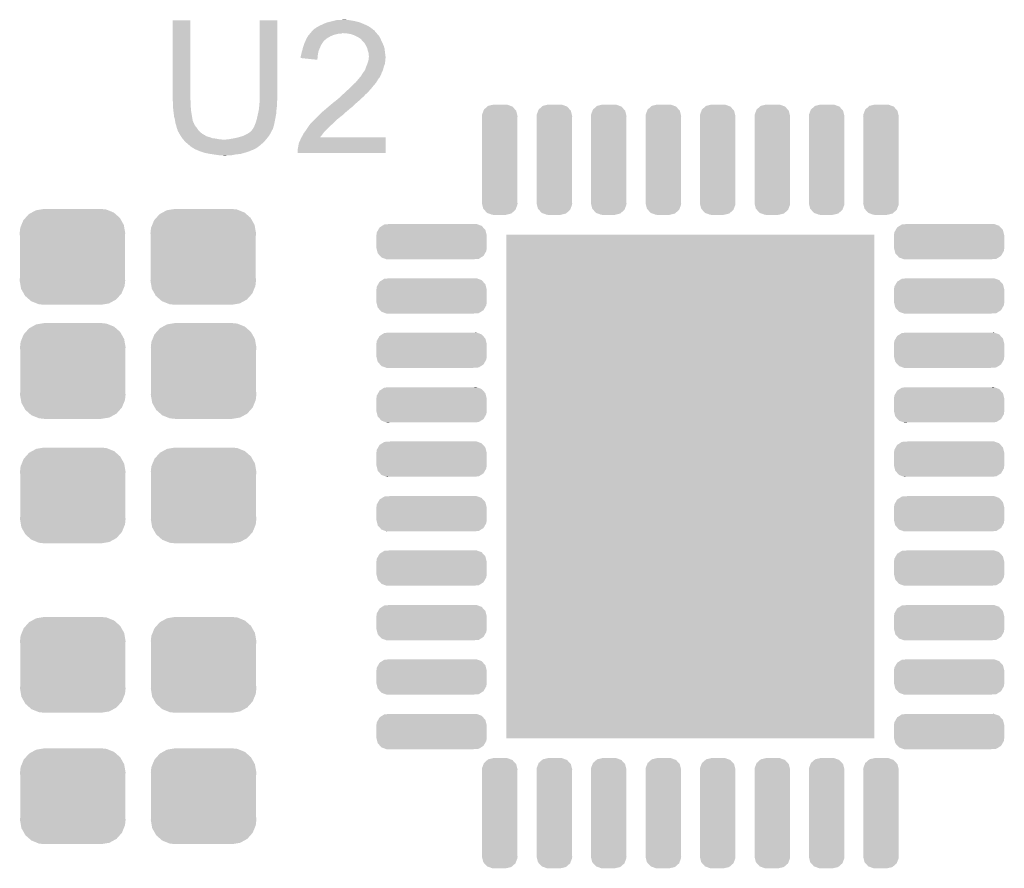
# Model space of a CAD drawing. Extents: x -1.4 to 24.2, y -3.9 to 53.4.
# Tile 18 of 33: x 9.8 to 17.1, y 23.1 to 29.3. Entities that reach past the tile are written whole.
import ezdxf

# ---------------------------------------------------------------- set-up
doc = ezdxf.new("R2010")
doc.units = 0
doc.layers.get('0').update_dxf_attribs({"linetype": 'CONTINUOUS'})
doc.layers.add('BLDC_FOC_CLICK_V100_GTO', color=11, linetype='CONTINUOUS')
doc.layers.add('BLDC_FOC_CLICK_V100_GTS', color=8, linetype='CONTINUOUS')

# ---------------------------------------------------------------- blocks, each defined once
blk = doc.blocks.new('RECTANGLE_84')
blk.add_solid([(1.35001, 1.85039), (1.35001, -1.85039), (-1.35001, 1.85039), (-1.35001, -1.85039)])
blk = doc.blocks.new('CUSTOM_95')
for points in [[(-0.34504, 0.286174), (-0.320744, 0.31339), (0.348152, 0.286174), (0.317222, 0.31339)], [(-0.320744, 0.31339), (-0.298526, 0.325596), (0.317222, 0.31339), (0.30335, 0.325596)], [(-0.298526, 0.325596), (-0.268438, 0.342124), (0.30335, 0.325596), (0.2622, 0.342124)], [(-0.268438, 0.342124), (-0.233628, 0.347838), (0.2622, 0.342124), (0.247972, 0.347838)], [(-0.233628, 0.347838), (-0.20955, 0.35179), (0.247972, 0.347838), (0.20955, 0.35179)], [(-0.383124, 0.213652), (-0.37475, 0.234078), (0.380766, 0.213652), (0.377262, 0.234078)], [(-0.37475, 0.234078), (-0.360486, 0.26887), (0.377262, 0.234078), (0.357822, 0.26887)], [(-0.360486, 0.26887), (-0.34504, 0.286174), (0.357822, 0.26887), (0.348152, 0.286174)], [(-0.38735, 0.17526), (-0.383124, 0.213652), (0.38735, 0.17526), (0.380766, 0.213652)], [(-0.38608, 0.154124), (-0.38735, 0.17526), (0.38608, 0.154124), (0.38735, 0.17526)], [(-0.38608, -0.154124), (-0.38608, 0.154124), (0.38608, -0.154124), (0.38608, 0.154124)], [(-0.38735, -0.17526), (-0.38608, -0.154124), (0.38735, -0.17526), (0.38608, -0.154124)], [(-0.380764, -0.213652), (-0.38735, -0.17526), (0.383124, -0.213652), (0.38735, -0.17526)], [(-0.377262, -0.234078), (-0.380764, -0.213652), (0.374748, -0.234078), (0.383124, -0.213652)], [(-0.35782, -0.26887), (-0.377262, -0.234078), (0.360486, -0.26887), (0.374748, -0.234078)], [(-0.348152, -0.286174), (-0.35782, -0.26887), (0.345038, -0.286174), (0.360486, -0.26887)], [(-0.31722, -0.31339), (-0.348152, -0.286174), (0.320744, -0.31339), (0.345038, -0.286174)], [(-0.30335, -0.325596), (-0.31722, -0.31339), (0.298524, -0.325596), (0.320744, -0.31339)], [(-0.262198, -0.342124), (-0.30335, -0.325596), (0.268438, -0.342124), (0.298524, -0.325596)], [(-0.247972, -0.347838), (-0.262198, -0.342124), (0.233626, -0.347838), (0.268438, -0.342124)], [(-0.20955, -0.35179), (-0.247972, -0.347838), (0.20955, -0.35179), (0.233626, -0.347838)]]:
    blk.add_solid(points)
blk = doc.blocks.new('CUSTOM_100')
for points in [[(-0.401954, 0.06875), (-0.392238, 0.085758), (0.399372, 0.06875), (0.395118, 0.085758)], [(-0.392238, 0.085758), (-0.381482, 0.104584), (0.395118, 0.085758), (0.378104, 0.104584)], [(-0.381482, 0.104584), (-0.362752, 0.116376), (0.378104, 0.104584), (0.367446, 0.116376)], [(-0.362752, 0.116376), (-0.346556, 0.126572), (0.367446, 0.116376), (0.339164, 0.126572)], [(-0.346556, 0.126572), (-0.305394, 0.12954), (0.339164, 0.126572), (0.33093, 0.12954)], [(0.305394, 0.12954), (0.328622, 0.130372), (0.33093, 0.12954), (0.328622, 0.130372)], [(-0.40513, 0.04572), (-0.401954, 0.06875), (0.40513, 0.04572), (0.399372, 0.06875)], [(-0.40513, 0.04445), (-0.40513, 0.04572), (0.40513, 0.04445), (0.40513, 0.04572)], [(-0.40513, -0.04445), (-0.40513, 0.04445), (0.40513, -0.04445), (0.40513, 0.04445)], [(-0.40513, -0.04572), (-0.40513, -0.04445), (0.40513, -0.04572), (0.40513, -0.04445)], [(-0.399372, -0.068746), (-0.40513, -0.04572), (0.401954, -0.068746), (0.40513, -0.04572)], [(-0.39512, -0.085758), (-0.399372, -0.068746), (0.392236, -0.085758), (0.401954, -0.068746)], [(-0.378108, -0.104582), (-0.39512, -0.085758), (0.381484, -0.104582), (0.392236, -0.085758)], [(-0.36745, -0.116376), (-0.378108, -0.104582), (0.36275, -0.116376), (0.381484, -0.104582)], [(-0.339176, -0.12657), (-0.36745, -0.116376), (0.346558, -0.12657), (0.36275, -0.116376)], [(-0.330938, -0.12954), (-0.339176, -0.12657), (0.305394, -0.12954), (0.346558, -0.12657)], [(-0.328626, -0.130374), (-0.330938, -0.12954), (-0.328626, -0.130374), (-0.305394, -0.12954)]]:
    blk.add_solid(points)
blk = doc.blocks.new('CUSTOM_101')
for points in [[(-0.118842, 0.36008), (-0.115664, 0.368498), (0.120798, 0.36008), (0.113192, 0.368498)], [(-0.115664, 0.368498), (-0.09035, 0.390702), (0.113192, 0.368498), (0.093126, 0.390702)], [(-0.09035, 0.390702), (-0.084634, 0.395714), (0.093126, 0.390702), (0.079228, 0.395714)], [(-0.084634, 0.395714), (-0.046278, 0.404702), (0.079228, 0.395714), (0.0543, 0.404702)], [(-0.046278, 0.404702), (-0.04445, 0.40513), (0.0543, 0.404702), (0.04445, 0.40513)], [(-0.13081, 0.32004), (-0.130238, 0.329884), (0.13081, 0.32004), (0.12835, 0.329884)], [(-0.12954, 0.305396), (-0.13081, 0.32004), (0.12954, 0.305396), (0.13081, 0.32004)], [(-0.130238, 0.329884), (-0.118842, 0.36008), (0.12835, 0.329884), (0.120798, 0.36008)], [(-0.12954, 0.305394), (-0.12954, 0.305396), (0.12954, 0.305394), (0.12954, 0.305396)], [(-0.12954, -0.305394), (-0.12954, 0.305394), (0.12954, -0.305394), (0.12954, 0.305394)], [(-0.13081, -0.32004), (-0.129542, -0.305396), (0.13081, -0.32004), (0.12954, -0.305396)], [(-0.128348, -0.329884), (-0.13081, -0.32004), (0.130238, -0.329884), (0.13081, -0.32004)], [(-0.129542, -0.305396), (-0.12954, -0.305394), (0.12954, -0.305396), (0.12954, -0.305394)], [(-0.120798, -0.36008), (-0.128348, -0.329884), (0.11884, -0.36008), (0.130238, -0.329884)], [(-0.11319, -0.368498), (-0.120798, -0.36008), (0.115664, -0.368498), (0.11884, -0.36008)], [(-0.093126, -0.390702), (-0.11319, -0.368498), (0.090348, -0.390702), (0.115664, -0.368498)], [(-0.079226, -0.395714), (-0.093126, -0.390702), (0.084634, -0.395714), (0.090348, -0.390702)], [(-0.0543, -0.404702), (-0.079226, -0.395714), (0.046276, -0.404702), (0.084634, -0.395714)], [(-0.04445, -0.40513), (-0.0543, -0.404702), (0.04445, -0.40513), (0.046276, -0.404702)]]:
    blk.add_solid(points)

msp = doc.modelspace()

# ---------------------------------------------------------------- linework, layer by layer
at = {"layer": 'BLDC_FOC_CLICK_V100_GTO'}
for points in [[(10.9474, 28.712158), (10.947424, 29.296334), (11.07694, 28.712158), (11.07694, 29.296334)], [(10.947424, 29.296334), (10.947426, 29.29636), (11.07694, 29.296334), (10.947426, 29.29636)], [(11.58494, 28.73248), (11.584964, 29.296334), (11.71448, 28.73248), (11.71448, 29.296334)], [(11.584964, 29.296334), (11.584966, 29.29636), (11.71448, 29.296334), (11.584966, 29.29636)], [(12.05484, 29.27096), (12.07262, 29.278582), (12.34525, 29.27096), (12.327464, 29.278582)], [(12.07262, 29.278582), (12.081506, 29.28112), (12.327464, 29.278582), (12.321542, 29.28112)], [(12.081506, 29.28112), (12.0904, 29.28366), (12.321542, 29.28112), (12.312018, 29.28366)], [(12.0904, 29.28366), (12.12088, 29.29128), (12.312018, 29.28366), (12.28344, 29.29128)], [(12.12088, 29.29128), (12.13104, 29.29382), (12.28344, 29.29128), (12.268202, 29.29382)], [(12.13104, 29.29382), (12.153902, 29.2989), (12.268202, 29.29382), (12.237722, 29.2989)], [(12.1793, 29.2989), (12.204698, 29.30144), (12.227562, 29.2989), (12.217402, 29.30144)], [(11.957474, 29.20238), (11.965938, 29.212538), (12.44346, 29.20238), (12.433308, 29.212538)], [(11.965938, 29.212538), (11.965942, 29.212542), (12.433308, 29.212538), (12.433304, 29.212542)], [(11.965942, 29.212542), (11.97354, 29.22014), (12.433304, 29.212542), (12.430764, 29.22014)], [(11.97354, 29.22014), (11.97356, 29.22016), (12.430764, 29.22014), (12.428222, 29.22016)], [(11.97356, 29.22016), (11.976102, 29.222702), (12.428222, 29.22016), (12.425678, 29.222702)], [(11.976102, 29.222702), (11.988804, 29.2354), (12.425678, 29.222702), (12.41044, 29.2354)], [(11.988804, 29.2354), (11.996418, 29.237944), (12.41044, 29.2354), (12.40688, 29.237944)], [(11.996418, 29.237944), (12.004044, 29.245562), (12.40688, 29.237944), (12.396216, 29.245562)], [(12.004044, 29.245562), (12.009118, 29.2481), (12.396216, 29.245562), (12.392662, 29.2481)], [(12.009118, 29.2481), (12.014198, 29.25064), (12.392662, 29.2481), (12.388218, 29.25064)], [(12.014198, 29.25064), (12.026894, 29.25826), (12.388218, 29.25064), (12.374882, 29.25826)], [(12.026894, 29.25826), (12.0396, 29.26334), (12.374882, 29.25826), (12.36303, 29.26334)], [(12.0396, 29.26334), (12.05484, 29.27096), (12.36303, 29.26334), (12.34525, 29.27096)], [(11.91514, 29.131258), (11.918656, 29.13888), (12.046582, 29.131258), (12.0523, 29.13888)], [(11.918656, 29.13888), (11.922174, 29.1465), (12.0523, 29.13888), (12.05738, 29.1465)], [(11.922174, 29.1465), (11.923346, 29.149038), (12.05738, 29.1465), (12.05992, 29.149038)], [(11.923346, 29.149038), (11.93038, 29.164278), (12.05992, 29.149038), (12.079516, 29.164278)], [(11.93038, 29.164278), (11.931832, 29.16682), (12.079516, 29.164278), (12.082786, 29.16682)], [(11.931832, 29.16682), (11.93909, 29.17952), (12.082786, 29.16682), (12.10564, 29.17952)], [(11.93909, 29.17952), (11.94054, 29.182054), (12.10564, 29.17952), (12.11134, 29.182054)], [(11.94054, 29.182054), (11.946892, 29.18968), (12.11134, 29.182054), (12.128498, 29.18968)], [(11.946892, 29.18968), (11.955358, 29.19984), (12.128498, 29.18968), (12.169138, 29.19984)], [(11.955358, 29.19984), (11.957472, 29.202378), (12.186916, 29.19984), (12.191996, 29.202378)], [(11.957472, 29.202378), (11.957474, 29.20238), (12.191996, 29.202378), (12.199622, 29.20238)], [(12.230102, 29.19984), (12.199622, 29.20238), (12.446, 29.19984), (12.44346, 29.20238)], [(12.230114, 29.199838), (12.230102, 29.19984), (12.446, 29.199838), (12.446, 29.19984)], [(12.258038, 29.19476), (12.230114, 29.199838), (12.449812, 29.19476), (12.446, 29.199838)], [(12.271586, 29.18968), (12.258038, 29.19476), (12.453622, 29.18968), (12.449812, 29.19476)], [(12.27836, 29.18714), (12.271586, 29.18968), (12.456162, 29.18714), (12.453622, 29.18968)], [(12.288524, 29.182058), (12.27836, 29.18714), (12.461242, 29.182058), (12.456162, 29.18714)], [(12.313918, 29.16936), (12.288524, 29.182058), (12.46886, 29.16936), (12.461242, 29.182058)], [(12.313922, 29.169358), (12.313918, 29.16936), (12.46886, 29.169358), (12.46886, 29.16936)], [(12.32408, 29.16174), (12.313922, 29.169358), (12.472324, 29.16174), (12.46886, 29.169358)], [(12.331696, 29.156656), (12.32408, 29.16174), (12.474636, 29.156656), (12.472324, 29.16174)], [(12.334238, 29.151584), (12.331696, 29.156656), (12.47694, 29.151584), (12.474636, 29.156656)], [(12.344402, 29.14142), (12.334238, 29.151584), (12.48156, 29.14142), (12.47694, 29.151584)], [(12.352018, 29.133802), (12.344402, 29.14142), (12.485078, 29.133802), (12.48156, 29.14142)], [(12.36472, 29.113478), (12.352018, 29.133802), (12.49446, 29.113478), (12.485078, 29.133802)], [(11.89228, 29.05252), (11.894822, 29.06522), (12.0142, 29.05252), (12.016316, 29.06522)], [(11.894822, 29.06522), (11.895666, 29.067758), (12.016316, 29.06522), (12.01674, 29.067758)], [(11.895666, 29.067758), (11.8999, 29.08046), (12.01674, 29.067758), (12.02182, 29.08046)], [(11.8999, 29.08046), (11.902018, 29.09316), (12.02182, 29.08046), (12.0269, 29.09316)], [(11.902018, 29.09316), (11.902442, 29.0957), (12.0269, 29.09316), (12.027988, 29.0957)], [(11.902442, 29.0957), (11.907884, 29.11094), (12.027988, 29.0957), (12.03452, 29.11094)], [(11.907884, 29.11094), (11.914232, 29.128718), (12.03452, 29.11094), (12.044678, 29.128718)], [(11.914232, 29.128718), (11.91514, 29.131258), (12.044678, 29.128718), (12.046582, 29.131258)], [(12.36726, 29.1084), (12.36472, 29.113478), (12.496802, 29.1084), (12.49446, 29.113478)], [(12.37488, 29.093162), (12.36726, 29.1084), (12.501154, 29.093162), (12.496802, 29.1084)], [(12.375518, 29.090618), (12.37488, 29.093162), (12.50188, 29.090618), (12.501154, 29.093162)], [(12.379962, 29.07284), (12.375518, 29.090618), (12.504104, 29.07284), (12.50188, 29.090618)], [(12.385038, 29.057602), (12.379962, 29.07284), (12.506008, 29.057602), (12.504104, 29.07284)], [(11.8872, 29.032202), (11.88847, 29.037282), (12.011232, 29.032202), (12.01166, 29.037282)], [(11.8872, 29.019524), (11.8872, 29.032202), (12.010164, 29.019524), (12.011232, 29.032202)], [(12.009094, 29.006802), (11.8872, 29.019524), (12.009094, 29.006802), (12.010164, 29.019524)], [(11.88847, 29.037282), (11.89228, 29.05252), (12.01166, 29.037282), (12.0142, 29.05252)], [(12.37742, 28.981398), (12.38123, 28.9941), (12.505144, 28.981398), (12.50696, 28.9941)], [(12.38123, 28.9941), (12.38504, 29.006802), (12.50696, 28.9941), (12.50696, 29.006802)], [(12.38504, 29.044902), (12.385038, 29.057602), (12.507596, 29.044902), (12.506008, 29.057602)], [(12.38758, 29.034742), (12.38504, 29.044902), (12.508866, 29.034742), (12.507596, 29.044902)], [(12.38504, 29.006802), (12.385292, 29.009338), (12.50696, 29.006802), (12.50696, 29.009338)], [(12.385292, 29.009338), (12.386308, 29.019498), (12.50696, 29.009338), (12.5095, 29.019498)], [(12.386308, 29.019498), (12.387324, 29.029658), (12.5095, 29.019498), (12.5095, 29.029658)], [(12.387324, 29.029658), (12.38758, 29.032198), (12.5095, 29.029658), (12.509184, 29.032198)], [(12.38758, 29.032198), (12.38758, 29.034742), (12.509184, 29.032198), (12.508866, 29.034742)], [(12.345244, 28.912816), (12.34694, 28.91536), (12.48156, 28.912816), (12.484092, 28.91536)], [(12.34694, 28.91536), (12.346942, 28.915364), (12.484092, 28.91536), (12.484096, 28.915364)], [(12.346942, 28.915364), (12.35964, 28.933138), (12.484096, 28.915364), (12.490764, 28.933138)], [(12.35964, 28.933138), (12.360486, 28.935678), (12.490764, 28.933138), (12.491718, 28.935678)], [(12.360486, 28.935678), (12.367258, 28.955998), (12.491718, 28.935678), (12.4968, 28.955998)], [(12.367258, 28.955998), (12.36726, 28.956), (12.4968, 28.955998), (12.4968, 28.956)], [(12.36726, 28.956), (12.375386, 28.976316), (12.4968, 28.956), (12.504418, 28.976316)], [(12.375386, 28.976316), (12.37742, 28.981398), (12.504418, 28.976316), (12.505144, 28.981398)], [(12.288524, 28.839164), (12.30376, 28.85694), (12.44092, 28.839164), (12.450796, 28.85694)], [(12.30376, 28.85694), (12.30799, 28.862018), (12.450796, 28.85694), (12.453618, 28.862018)], [(12.30799, 28.862018), (12.320696, 28.877266), (12.453618, 28.862018), (12.46632, 28.877266)], [(12.320696, 28.877266), (12.32916, 28.887422), (12.46632, 28.877266), (12.4714, 28.887422)], [(12.32916, 28.887422), (12.329186, 28.88996), (12.4714, 28.887422), (12.472668, 28.88996)], [(12.329186, 28.88996), (12.331706, 28.889978), (12.472668, 28.88996), (12.472678, 28.889978)], [(12.331706, 28.889978), (12.332966, 28.8925), (12.472678, 28.889978), (12.47394, 28.8925)], [(12.332966, 28.8925), (12.336782, 28.900122), (12.47394, 28.8925), (12.476988, 28.900122)], [(12.336782, 28.900122), (12.340166, 28.9052), (12.476988, 28.900122), (12.47902, 28.9052)], [(12.340166, 28.9052), (12.345244, 28.912816), (12.47902, 28.9052), (12.48156, 28.912816)], [(12.205088, 28.760418), (12.2215, 28.775658), (12.372338, 28.760418), (12.387578, 28.775658)], [(12.2215, 28.775658), (12.229708, 28.78328), (12.387578, 28.775658), (12.39266, 28.78328)], [(12.229708, 28.78328), (12.23518, 28.78836), (12.39266, 28.78328), (12.39774, 28.78836)], [(12.23518, 28.78836), (12.24026, 28.79344), (12.39774, 28.78836), (12.40282, 28.79344)], [(12.24026, 28.79344), (12.26566, 28.81884), (12.40282, 28.79344), (12.42314, 28.81884)], [(12.26566, 28.81884), (12.27074, 28.82392), (12.42314, 28.81884), (12.427584, 28.82392)], [(12.27074, 28.82392), (12.288522, 28.83916), (12.427584, 28.82392), (12.440916, 28.83916)], [(12.288522, 28.83916), (12.288524, 28.839164), (12.440916, 28.83916), (12.44092, 28.839164)], [(10.9474, 28.704538), (10.9474, 28.712158), (11.078846, 28.704538), (11.07694, 28.712158)], [(10.947632, 28.701998), (10.9474, 28.704538), (11.07948, 28.701998), (11.078846, 28.704538)], [(10.94994, 28.6766), (10.947632, 28.701998), (11.07948, 28.6766), (11.07948, 28.701998)], [(11.584728, 28.696918), (11.58494, 28.699458), (11.71194, 28.696918), (11.712448, 28.699458)], [(11.58494, 28.709618), (11.58494, 28.73248), (11.71448, 28.709618), (11.71448, 28.73248)], [(11.58494, 28.699458), (11.58494, 28.709618), (11.712448, 28.699458), (11.71448, 28.709618)], [(12.128502, 28.69438), (12.13866, 28.702), (12.300794, 28.69438), (12.309684, 28.702)], [(12.13866, 28.702), (12.15136, 28.71216), (12.309684, 28.702), (12.32154, 28.71216)], [(12.15136, 28.71216), (12.166598, 28.724858), (12.32154, 28.71216), (12.334238, 28.724858)], [(12.166598, 28.724858), (12.166602, 28.724862), (12.334238, 28.724858), (12.334242, 28.724862)], [(12.166602, 28.724862), (12.179298, 28.737558), (12.334242, 28.724862), (12.349478, 28.737558)], [(12.179298, 28.737558), (12.18184, 28.7401), (12.349478, 28.737558), (12.35151, 28.7401)], [(12.18184, 28.7401), (12.19369, 28.750258), (12.35151, 28.7401), (12.359638, 28.750258)], [(12.19369, 28.750258), (12.19962, 28.75534), (12.359638, 28.750258), (12.36599, 28.75534)], [(12.19962, 28.75534), (12.205088, 28.760418), (12.36599, 28.75534), (12.372338, 28.760418)], [(10.94994, 28.66136), (10.94994, 28.6766), (11.07948, 28.66136), (11.07948, 28.6766)], [(10.94994, 28.651202), (10.94994, 28.66136), (11.080328, 28.651202), (11.07948, 28.66136)], [(10.952198, 28.63088), (10.94994, 28.651202), (11.08202, 28.63088), (11.080328, 28.651202)], [(10.95248, 28.62834), (10.952198, 28.63088), (11.082444, 28.62834), (11.08202, 28.63088)], [(10.95756, 28.587702), (10.95248, 28.62834), (11.089218, 28.587702), (11.082444, 28.62834)], [(11.57478, 28.61818), (11.57986, 28.643578), (11.707368, 28.61818), (11.70906, 28.643578)], [(11.57986, 28.643578), (11.580368, 28.648662), (11.70906, 28.643578), (11.7094, 28.648662)], [(11.580368, 28.648662), (11.58189, 28.663898), (11.7094, 28.648662), (11.71194, 28.663898)], [(11.58189, 28.663898), (11.5824, 28.66898), (11.71194, 28.663898), (11.71194, 28.66898)], [(11.5824, 28.66898), (11.584728, 28.696918), (11.71194, 28.66898), (11.71194, 28.696918)], [(12.04468, 28.62326), (12.068694, 28.64358), (12.219938, 28.62326), (12.2428, 28.64358)], [(12.068694, 28.64358), (12.0777, 28.6512), (12.2428, 28.64358), (12.252596, 28.6512)], [(12.0777, 28.6512), (12.089554, 28.66136), (12.252596, 28.6512), (12.265658, 28.66136)], [(12.089554, 28.66136), (12.113262, 28.68168), (12.265658, 28.66136), (12.285978, 28.68168)], [(12.113262, 28.68168), (12.11411, 28.681682), (12.285978, 28.68168), (12.28598, 28.681682)], [(12.11411, 28.681682), (12.115806, 28.681686), (12.28598, 28.681682), (12.285984, 28.681686)], [(12.115806, 28.681686), (12.128502, 28.69438), (12.285984, 28.681686), (12.300794, 28.69438)], [(10.96264, 28.569922), (10.95756, 28.587702), (11.09218, 28.569922), (11.089218, 28.587702)], [(10.962642, 28.56992), (10.96264, 28.569922), (11.09218, 28.56992), (11.09218, 28.569922)], [(10.964456, 28.557218), (10.962642, 28.56992), (11.094722, 28.557218), (11.09218, 28.56992)], [(10.96518, 28.55214), (10.964456, 28.557218), (11.096756, 28.55214), (11.094722, 28.557218)], [(11.55446, 28.539438), (11.55954, 28.55468), (11.693142, 28.539438), (11.696192, 28.55468)], [(11.55954, 28.55468), (11.563894, 28.56992), (11.696192, 28.55468), (11.69924, 28.56992)], [(11.563894, 28.56992), (11.56462, 28.572458), (11.69924, 28.56992), (11.699714, 28.572458)], [(11.56462, 28.572458), (11.573086, 28.610558), (11.699714, 28.572458), (11.70686, 28.610558)], [(11.573086, 28.610558), (11.57478, 28.61818), (11.70686, 28.610558), (11.707368, 28.61818)], [(11.955782, 28.534362), (11.9761, 28.55468), (12.118342, 28.534362), (12.13866, 28.55468)], [(11.9761, 28.55468), (11.99642, 28.575), (12.13866, 28.55468), (12.16152, 28.575)], [(11.99642, 28.575), (12.0142, 28.59278), (12.16152, 28.575), (12.18438, 28.59278)], [(12.0142, 28.59278), (12.02182, 28.6004), (12.18438, 28.59278), (12.194538, 28.6004)], [(12.02182, 28.6004), (12.042138, 28.620718), (12.194538, 28.6004), (12.214864, 28.620718)], [(12.042138, 28.620718), (12.044678, 28.623258), (12.214864, 28.620718), (12.219936, 28.623258)], [(12.044678, 28.623258), (12.04468, 28.62326), (12.219936, 28.623258), (12.219938, 28.62326)], [(10.96645, 28.544524), (10.96518, 28.55214), (11.099804, 28.544524), (11.096756, 28.55214)], [(10.966876, 28.541976), (10.96645, 28.544524), (11.10234, 28.541976), (11.099804, 28.544524)], [(10.96772, 28.536902), (10.966876, 28.541976), (11.104034, 28.536902), (11.10234, 28.541976)], [(10.968738, 28.53436), (10.96772, 28.536902), (11.10488, 28.53436), (11.104034, 28.536902)], [(10.972798, 28.524204), (10.968738, 28.53436), (11.10996, 28.524204), (11.10488, 28.53436)], [(10.972798, 28.524202), (10.972798, 28.524204), (11.109962, 28.524202), (11.10996, 28.524204)], [(10.97534, 28.511502), (10.972798, 28.524202), (11.12012, 28.511502), (11.109962, 28.524202)], [(10.975342, 28.5115), (10.97534, 28.511502), (11.12012, 28.5115), (11.12012, 28.511502)], [(10.98042, 28.496262), (10.975342, 28.5115), (11.13028, 28.496262), (11.12012, 28.5115)], [(10.980422, 28.49626), (10.98042, 28.496262), (11.13028, 28.49626), (11.13028, 28.496262)], [(10.982958, 28.491184), (10.980422, 28.49626), (11.13451, 28.491184), (11.13028, 28.49626)], [(10.98296, 28.4861), (10.982958, 28.491184), (11.138746, 28.4861), (11.13451, 28.491184)], [(10.985926, 28.481018), (10.98296, 28.4861), (11.14298, 28.481018), (11.138746, 28.4861)], [(11.51128, 28.4734), (11.52398, 28.48356), (11.668758, 28.4734), (11.673838, 28.48356)], [(11.52398, 28.48356), (11.526522, 28.486104), (11.673838, 28.48356), (11.67511, 28.486104)], [(11.526522, 28.486104), (11.529062, 28.491176), (11.67511, 28.486104), (11.677646, 28.491176)], [(11.529062, 28.491176), (11.531598, 28.493716), (11.677646, 28.491176), (11.678918, 28.493716)], [(11.531598, 28.493716), (11.53414, 28.496262), (11.678918, 28.493716), (11.681456, 28.496262)], [(11.53414, 28.496262), (11.534142, 28.496264), (11.681456, 28.496262), (11.681456, 28.496264)], [(11.534142, 28.496264), (11.539222, 28.506422), (11.681456, 28.496264), (11.68436, 28.506422)], [(11.539222, 28.506422), (11.5443, 28.514036), (11.68436, 28.506422), (11.686536, 28.514036)], [(11.5443, 28.514036), (11.551412, 28.53182), (11.686536, 28.514036), (11.69162, 28.53182)], [(11.551412, 28.53182), (11.55446, 28.539438), (11.69162, 28.53182), (11.693142, 28.539438)], [(11.918948, 28.481018), (11.92276, 28.4861), (12.06246, 28.481018), (12.06754, 28.4861)], [(11.92276, 28.4861), (11.938, 28.50896), (12.06754, 28.4861), (12.090398, 28.50896)], [(11.938, 28.50896), (11.941556, 28.514042), (12.090398, 28.50896), (12.09548, 28.514042)], [(11.941556, 28.514042), (11.954002, 28.53182), (12.09548, 28.514042), (12.1158, 28.53182)], [(11.954002, 28.53182), (11.955782, 28.534362), (12.1158, 28.53182), (12.118342, 28.534362)], [(10.994814, 28.46578), (10.985926, 28.481018), (11.160762, 28.46578), (11.14298, 28.481018)], [(11.00074, 28.45562), (10.994814, 28.46578), (11.177018, 28.45562), (11.160762, 28.46578)], [(11.002358, 28.45308), (11.00074, 28.45562), (11.18108, 28.45308), (11.177018, 28.45562)], [(11.002362, 28.453074), (11.002358, 28.45308), (11.183626, 28.453074), (11.18108, 28.45308)], [(11.00559, 28.448), (11.002362, 28.453074), (11.188704, 28.448), (11.183626, 28.453074)], [(11.008824, 28.442918), (11.00559, 28.448), (11.2014, 28.442918), (11.188704, 28.448)], [(11.012056, 28.43784), (11.008824, 28.442918), (11.21918, 28.43784), (11.2014, 28.442918)], [(11.016906, 28.43022), (11.012056, 28.43784), (11.239502, 28.43022), (11.21918, 28.43784)], [(11.01852, 28.427682), (11.016906, 28.43022), (11.264882, 28.427682), (11.239502, 28.43022)], [(11.018522, 28.42768), (11.01852, 28.427682), (11.2649, 28.42768), (11.264882, 28.427682)], [(11.023038, 28.4226), (11.018522, 28.42768), (11.2903, 28.4226), (11.2649, 28.42768)], [(11.025296, 28.42006), (11.023038, 28.4226), (11.320778, 28.42006), (11.2903, 28.4226)], [(11.03884, 28.40482), (11.025296, 28.42006), (11.617676, 28.40482), (11.631224, 28.42006)], [(11.320778, 28.42006), (11.336022, 28.420062), (11.631224, 28.42006), (11.631226, 28.420062)], [(11.336022, 28.420062), (11.343644, 28.4226), (11.631226, 28.420062), (11.633482, 28.4226)], [(11.356342, 28.4226), (11.36904, 28.42514), (11.633482, 28.4226), (11.63574, 28.42514)], [(11.36904, 28.42514), (11.39952, 28.43022), (11.63574, 28.42514), (11.63969, 28.43022)], [(11.39952, 28.43022), (11.432538, 28.43784), (11.63969, 28.43022), (11.645616, 28.43784)], [(11.432538, 28.43784), (11.46556, 28.448), (11.645616, 28.43784), (11.65352, 28.448)], [(11.46556, 28.448), (11.496042, 28.463242), (11.65352, 28.448), (11.663044, 28.463242)], [(11.496042, 28.463242), (11.503662, 28.468322), (11.663044, 28.463242), (11.66622, 28.468322)], [(11.503662, 28.468322), (11.51128, 28.4734), (11.66622, 28.468322), (11.668758, 28.4734)], [(11.87958, 28.407364), (11.88212, 28.41498), (12.509492, 28.407364), (12.509494, 28.41498)], [(11.88212, 28.41498), (11.8872, 28.427682), (12.509494, 28.41498), (12.509496, 28.427682)], [(11.8872, 28.427682), (11.89299, 28.437814), (12.509496, 28.427682), (12.5095, 28.437814)], [(11.89299, 28.437814), (11.893004, 28.43784), (12.5095, 28.437814), (12.029492, 28.43784)], [(11.893004, 28.43784), (11.89736, 28.44546), (12.029492, 28.43784), (12.0354, 28.44546)], [(11.89736, 28.44546), (11.904982, 28.4607), (12.0354, 28.44546), (12.04722, 28.4607)], [(11.904982, 28.4607), (11.907522, 28.465776), (12.04722, 28.4607), (12.051026, 28.465776)], [(11.907522, 28.465776), (11.918948, 28.481018), (12.051026, 28.465776), (12.06246, 28.481018)], [(11.041744, 28.40228), (11.03884, 28.40482), (11.61542, 28.40228), (11.617676, 28.40482)], [(11.067866, 28.379422), (11.041744, 28.40228), (11.590022, 28.379422), (11.61542, 28.40228)], [(11.079478, 28.36926), (11.067866, 28.379422), (11.576472, 28.36926), (11.590022, 28.379422)], [(11.094718, 28.359102), (11.079478, 28.36926), (11.562928, 28.359102), (11.576472, 28.36926)], [(11.099802, 28.35656), (11.094718, 28.359102), (11.55954, 28.35656), (11.562928, 28.359102)], [(11.099814, 28.356554), (11.099802, 28.35656), (11.556994, 28.356554), (11.55954, 28.35656)], [(11.104876, 28.354022), (11.099814, 28.356554), (11.55446, 28.354022), (11.556994, 28.356554)], [(11.10488, 28.35402), (11.104876, 28.354022), (11.554458, 28.35402), (11.55446, 28.354022)], [(11.104884, 28.354016), (11.10488, 28.35402), (11.551914, 28.354016), (11.554458, 28.35402)], [(11.107424, 28.351482), (11.104884, 28.354016), (11.548112, 28.351482), (11.551914, 28.354016)], [(11.113356, 28.34894), (11.107424, 28.351482), (11.544298, 28.34894), (11.548112, 28.351482)], [(11.12521, 28.343858), (11.113356, 28.34894), (11.534138, 28.343858), (11.544298, 28.34894)], [(11.131132, 28.34132), (11.12521, 28.343858), (11.523978, 28.34132), (11.534138, 28.343858)], [(11.142982, 28.33624), (11.131132, 28.34132), (11.513818, 28.33624), (11.523978, 28.34132)], [(11.86434, 28.348942), (11.86942, 28.37434), (12.50948, 28.348942), (12.509484, 28.37434)], [(11.86434, 28.321026), (11.86434, 28.348942), (12.509474, 28.321026), (12.50948, 28.348942)], [(11.86942, 28.37434), (11.871962, 28.389582), (12.509484, 28.37434), (12.509488, 28.389582)], [(11.871962, 28.389582), (11.877044, 28.404818), (12.509488, 28.389582), (12.509492, 28.404818)], [(11.877044, 28.404818), (11.87958, 28.407364), (12.509492, 28.404818), (12.509492, 28.407364)], [(11.173466, 28.32608), (11.142982, 28.33624), (11.48334, 28.32608), (11.513818, 28.33624)], [(11.18108, 28.323542), (11.173466, 28.32608), (11.474456, 28.323542), (11.48334, 28.32608)], [(11.21918, 28.31592), (11.18108, 28.323542), (11.447778, 28.31592), (11.474456, 28.323542)], [(11.23569, 28.31338), (11.21918, 28.31592), (11.42746, 28.31338), (11.447778, 28.31592)], [(11.2522, 28.31084), (11.23569, 28.31338), (11.4046, 28.31084), (11.42746, 28.31338)], [(11.26998, 28.3083), (11.2522, 28.31084), (11.39317, 28.3083), (11.4046, 28.31084)], [(11.285218, 28.30576), (11.26998, 28.3083), (11.38174, 28.30576), (11.39317, 28.3083)], [(11.320778, 28.30322), (11.310618, 28.30576), (11.333482, 28.30322), (11.38174, 28.30576)], [(12.509474, 28.321), (11.86434, 28.321026), (12.509474, 28.321), (12.509474, 28.321026)]]:
    msp.add_solid(points, dxfattribs=at)

# ---------------------------------------------------------------- block references
at = {"layer": 'BLDC_FOC_CLICK_V100_GTS'}
for name, p in [('CUSTOM_101', (13.3477, 28.27274)), ('CUSTOM_101', (13.74902, 28.27274)), ('CUSTOM_101', (14.1478, 28.27274)), ('CUSTOM_101', (14.54912, 28.27274)), ('CUSTOM_101', (14.9479, 28.27274)), ('CUSTOM_101', (15.34922, 28.27274)), ('CUSTOM_101', (15.748, 28.27274)), ('CUSTOM_101', (16.14678, 28.27274)), ('CUSTOM_95', (10.2108, 27.559)), ('CUSTOM_95', (11.17092, 27.559)), ('CUSTOM_100', (12.84732, 27.67076)), ('CUSTOM_100', (16.64716, 27.67076)), ('RECTANGLE_84', (14.74724, 25.87244)), ('CUSTOM_100', (12.84732, 27.27198)), ('CUSTOM_100', (16.64716, 27.27198)), ('CUSTOM_95', (10.21334, 26.7208)), ('CUSTOM_95', (11.17346, 26.7208)), ('CUSTOM_100', (12.84732, 26.8732)), ('CUSTOM_100', (16.64716, 26.8732)), ('CUSTOM_100', (12.84732, 26.47188)), ('CUSTOM_100', (16.64716, 26.47188)), ('CUSTOM_100', (12.84732, 26.0731)), ('CUSTOM_100', (16.64716, 26.0731)), ('CUSTOM_95', (10.21334, 25.8064)), ('CUSTOM_95', (11.17346, 25.8064)), ('CUSTOM_100', (12.84732, 25.67178)), ('CUSTOM_100', (16.64716, 25.67178)), ('CUSTOM_100', (12.84732, 25.273)), ('CUSTOM_100', (16.64716, 25.273)), ('CUSTOM_100', (12.84732, 24.87168)), ('CUSTOM_100', (16.64716, 24.87168)), ('CUSTOM_95', (10.21334, 24.5618)), ('CUSTOM_95', (11.17346, 24.5618)), ('CUSTOM_100', (12.84732, 24.4729)), ('CUSTOM_100', (16.64716, 24.4729)), ('CUSTOM_100', (12.84732, 24.07158)), ('CUSTOM_100', (16.64716, 24.07158)), ('CUSTOM_95', (10.21334, 23.5966)), ('CUSTOM_95', (11.17346, 23.5966)), ('CUSTOM_101', (13.3477, 23.47214)), ('CUSTOM_101', (13.74902, 23.47214)), ('CUSTOM_101', (14.1478, 23.47214)), ('CUSTOM_101', (14.54912, 23.47214)), ('CUSTOM_101', (14.9479, 23.47214)), ('CUSTOM_101', (15.34922, 23.47214)), ('CUSTOM_101', (15.748, 23.47214)), ('CUSTOM_101', (16.14678, 23.47214))]:
    msp.add_blockref(name, p, dxfattribs=at)

doc.saveas('drawing.dxf')
